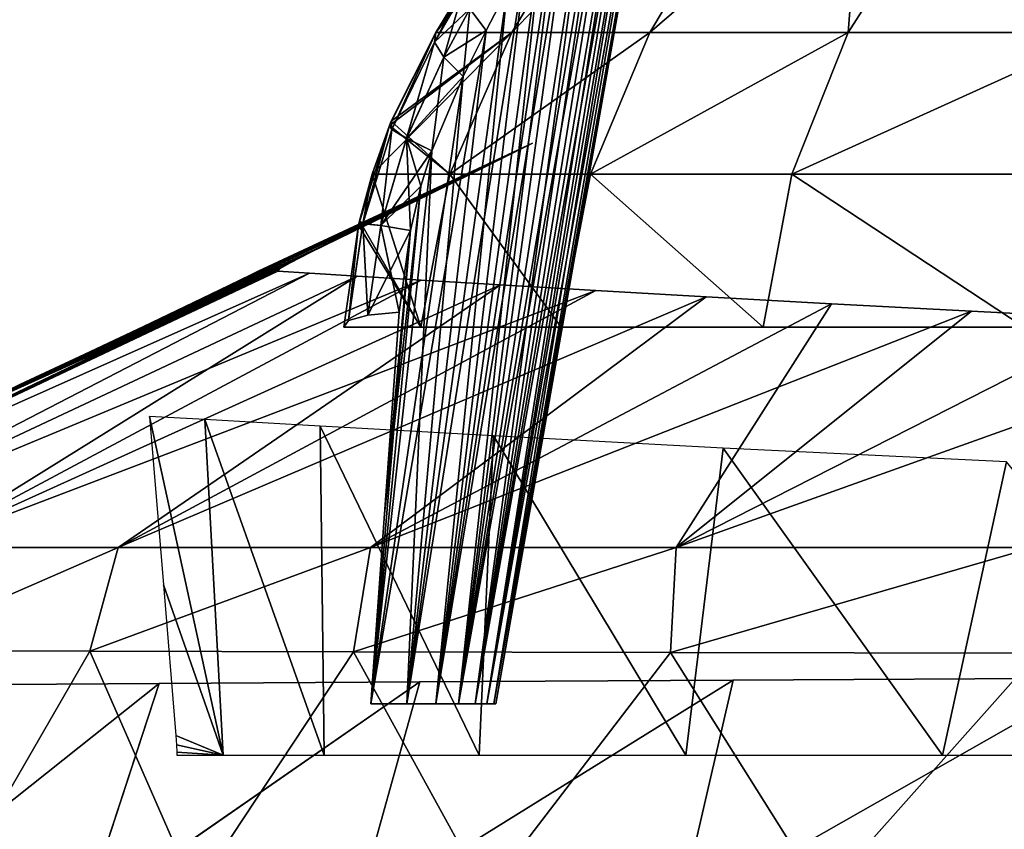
# Model space of a CAD drawing. Header units: millimetres. Extents: x -143 to 143, y -42 to 84.
# Tile 8 of 84: x -126 to -102, y 7 to 26. Entities that reach past the tile are written whole.
import ezdxf

# ---------------------------------------------------------------- set-up
doc = ezdxf.new("R2010")
doc.units = ezdxf.units.MM
doc.header["$LTSCALE"] = 52.148148
for name, color, linetype in [('114', 7, 'CONTINUOUS'), ('115', 7, 'CONTINUOUS'), ('116', 7, 'CONTINUOUS'), ('117', 7, 'CONTINUOUS'), ('119', 7, 'CONTINUOUS'), ('124', 7, 'CONTINUOUS'), ('125', 7, 'CONTINUOUS'), ('126', 7, 'CONTINUOUS'), ('127', 7, 'CONTINUOUS'), ('138', 7, 'CONTINUOUS'), ('139', 7, 'CONTINUOUS'), ('142', 7, 'CONTINUOUS'), ('143', 7, 'CONTINUOUS'), ('146', 7, 'CONTINUOUS'), ('147', 7, 'CONTINUOUS'), ('157', 7, 'CONTINUOUS'), ('160', 7, 'CONTINUOUS'), ('162', 7, 'CONTINUOUS')]:
    doc.layers.add(name, color=color, linetype=linetype)

msp = doc.modelspace()

# ---------------------------------------------------------------- linework, layer by layer
at = {"layer": '114', "color": 7, "linetype": 'Continuous'}
for points in [[(-115.236, 27.055, -8.993), (-108.549, 35.119, -17.014), (-115.928, 25.914, -9.328), (-115.236, 27.055, -8.993)], [(-115.928, 25.914, -9.328), (-108.549, 35.119, -17.014), (-114.099, 25.914, -22.53), (-115.928, 25.914, -9.328)], [(-114.099, 25.914, -22.53), (-105.278, 35.119, -31.447), (-110.773, 25.914, -35.435), (-114.099, 25.914, -22.53)], [(-108.549, 35.119, -17.014), (-105.278, 35.119, -31.447), (-114.099, 25.914, -22.53), (-108.549, 35.119, -17.014)], [(-110.773, 25.914, -35.435), (-100.097, 35.119, -45.31), (-105.991, 25.914, -47.876), (-110.773, 25.914, -35.435)], [(-105.278, 35.119, -31.447), (-100.097, 35.119, -45.31), (-110.773, 25.914, -35.435), (-105.278, 35.119, -31.447)], [(-105.991, 25.914, -47.876), (-100.097, 35.119, -45.31), (-99.819, 25.914, -59.686), (-105.991, 25.914, -47.876)]]:
    msp.add_3dface(points, dxfattribs=at)
at = {"layer": '115', "color": 7, "linetype": 'Continuous'}
for points in [[(-115.928, 25.914, 9.328), (-114.099, 25.914, 22.53), (-108.549, 35.119, 17.014), (-115.928, 25.914, 9.328)], [(-115.236, 27.055, 8.993), (-115.928, 25.914, 9.328), (-108.549, 35.119, 17.014), (-115.236, 27.055, 8.993)], [(-114.099, 25.914, 22.53), (-110.773, 25.914, 35.435), (-105.278, 35.119, 31.447), (-114.099, 25.914, 22.53)], [(-108.549, 35.119, 17.014), (-114.099, 25.914, 22.53), (-105.278, 35.119, 31.447), (-108.549, 35.119, 17.014)], [(-110.773, 25.914, 35.435), (-105.991, 25.914, 47.876), (-105.278, 35.119, 31.447), (-110.773, 25.914, 35.435)], [(-105.278, 35.119, 31.447), (-105.991, 25.914, 47.876), (-100.097, 35.119, 45.31), (-105.278, 35.119, 31.447)], [(-105.991, 25.914, 47.876), (-99.818, 25.914, 59.687), (-100.097, 35.119, 45.31), (-105.991, 25.914, 47.876)]]:
    msp.add_3dface(points, dxfattribs=at)
at = {"layer": '116', "color": 7, "linetype": 'Continuous'}
for points in [[(-114.099, 25.914, 22.53), (-115.928, 25.914, 9.328), (-117.002, 23.776, 9.639), (-114.099, 25.914, 22.53)], [(-115.591, 22.502, 23.02), (-114.099, 25.914, 22.53), (-117.002, 23.776, 9.639), (-115.591, 22.502, 23.02)], [(-110.773, 25.914, 35.435), (-114.099, 25.914, 22.53), (-115.591, 22.502, 23.02), (-110.773, 25.914, 35.435)], [(-110.773, 25.914, 35.435), (-115.591, 22.502, 23.02), (-112.203, 22.502, 36.077), (-110.773, 25.914, 35.435)], [(-105.991, 25.914, 47.876), (-110.773, 25.914, 35.435), (-112.203, 22.502, 36.077), (-105.991, 25.914, 47.876)], [(-105.991, 25.914, 47.876), (-112.203, 22.502, 36.077), (-107.346, 22.502, 48.662), (-105.991, 25.914, 47.876)], [(-99.818, 25.914, 59.687), (-105.991, 25.914, 47.876), (-107.346, 22.502, 48.662), (-99.818, 25.914, 59.687)], [(-99.818, 25.914, 59.687), (-107.346, 22.502, 48.662), (-101.082, 22.502, 60.61), (-99.818, 25.914, 59.687)], [(-117.044, 23.672, 9.646), (-115.591, 22.502, 23.02), (-117.002, 23.776, 9.639), (-117.044, 23.672, 9.646)], [(-117.462, 22.502, 9.69), (-115.591, 22.502, 23.02), (-117.044, 23.672, 9.646), (-117.462, 22.502, 9.69)], [(-117.769, 21.375, 9.672), (-116.29, 18.81, 22.901), (-117.462, 22.502, 9.69), (-117.769, 21.375, 9.672)], [(-117.462, 22.502, 9.69), (-116.29, 18.81, 22.901), (-115.591, 22.502, 23.02), (-117.462, 22.502, 9.69)], [(-116.29, 18.81, 22.901), (-112.905, 18.81, 36.06), (-115.591, 22.502, 23.02), (-116.29, 18.81, 22.901)], [(-115.591, 22.502, 23.02), (-112.905, 18.81, 36.06), (-112.203, 22.502, 36.077), (-115.591, 22.502, 23.02)], [(-112.905, 18.81, 36.06), (-108.037, 18.81, 48.744), (-112.203, 22.502, 36.077), (-112.905, 18.81, 36.06)], [(-112.203, 22.502, 36.077), (-108.037, 18.81, 48.744), (-107.346, 22.502, 48.662), (-112.203, 22.502, 36.077)], [(-108.037, 18.81, 48.744), (-101.748, 18.81, 60.789), (-107.346, 22.502, 48.662), (-108.037, 18.81, 48.744)], [(-107.346, 22.502, 48.662), (-101.748, 18.81, 60.789), (-101.082, 22.502, 60.61), (-107.346, 22.502, 48.662)], [(-117.793, 21.273, 9.667), (-116.29, 18.81, 22.901), (-117.769, 21.375, 9.672), (-117.793, 21.273, 9.667)], [(-118.147, 18.81, 9.441), (-116.29, 18.81, 22.901), (-117.793, 21.273, 9.667), (-118.147, 18.81, 9.441)]]:
    msp.add_3dface(points, dxfattribs=at)
at = {"layer": '117', "color": 7, "linetype": 'Continuous'}
for points in [[(-117.043, 23.675, -9.646), (-114.099, 25.914, -22.53), (-117.462, 22.502, -9.69), (-117.043, 23.675, -9.646)], [(-117.462, 22.502, -9.69), (-114.099, 25.914, -22.53), (-115.591, 22.502, -23.02), (-117.462, 22.502, -9.69)], [(-117.002, 23.776, -9.639), (-114.099, 25.914, -22.53), (-117.043, 23.675, -9.646), (-117.002, 23.776, -9.639)], [(-115.928, 25.914, -9.328), (-114.099, 25.914, -22.53), (-117.002, 23.776, -9.639), (-115.928, 25.914, -9.328)], [(-114.099, 25.914, -22.53), (-110.773, 25.914, -35.435), (-115.591, 22.502, -23.02), (-114.099, 25.914, -22.53)], [(-115.591, 22.502, -23.02), (-110.773, 25.914, -35.435), (-112.203, 22.502, -36.077), (-115.591, 22.502, -23.02)], [(-110.773, 25.914, -35.435), (-105.991, 25.914, -47.876), (-112.203, 22.502, -36.077), (-110.773, 25.914, -35.435)], [(-112.203, 22.502, -36.077), (-105.991, 25.914, -47.876), (-107.346, 22.502, -48.662), (-112.203, 22.502, -36.077)], [(-105.991, 25.914, -47.876), (-99.819, 25.914, -59.686), (-107.346, 22.502, -48.662), (-105.991, 25.914, -47.876)], [(-107.346, 22.502, -48.662), (-99.819, 25.914, -59.686), (-101.082, 22.502, -60.61), (-107.346, 22.502, -48.662)], [(-117.769, 21.375, -9.672), (-117.462, 22.502, -9.69), (-116.29, 18.81, -22.901), (-117.769, 21.375, -9.672)], [(-117.462, 22.502, -9.69), (-115.591, 22.502, -23.02), (-116.29, 18.81, -22.901), (-117.462, 22.502, -9.69)], [(-116.29, 18.81, -22.901), (-115.591, 22.502, -23.02), (-112.905, 18.81, -36.06), (-116.29, 18.81, -22.901)], [(-115.591, 22.502, -23.02), (-112.203, 22.502, -36.077), (-112.905, 18.81, -36.06), (-115.591, 22.502, -23.02)], [(-112.905, 18.81, -36.06), (-112.203, 22.502, -36.077), (-108.037, 18.81, -48.744), (-112.905, 18.81, -36.06)], [(-112.203, 22.502, -36.077), (-107.346, 22.502, -48.662), (-108.037, 18.81, -48.744), (-112.203, 22.502, -36.077)], [(-108.037, 18.81, -48.744), (-107.346, 22.502, -48.662), (-101.749, 18.81, -60.787), (-108.037, 18.81, -48.744)], [(-107.346, 22.502, -48.662), (-101.082, 22.502, -60.61), (-101.749, 18.81, -60.787), (-107.346, 22.502, -48.662)], [(-117.792, 21.275, -9.667), (-117.769, 21.375, -9.672), (-116.29, 18.81, -22.901), (-117.792, 21.275, -9.667)], [(-118.147, 18.81, -9.441), (-117.792, 21.275, -9.667), (-116.29, 18.81, -22.901), (-118.147, 18.81, -9.441)]]:
    msp.add_3dface(points, dxfattribs=at)
at = {"layer": '119', "color": 7, "linetype": 'Continuous'}
for points in [[(-110.175, 34.161), (-114.535, 9.74, 0.751), (-110.224, 34.079, 0.811), (-110.175, 34.161)], [(-114.481, 9.74, 0), (-114.535, 9.74, 0.751), (-110.175, 34.161), (-114.481, 9.74, 0)], [(-110.38, 33.817, -1.649), (-114.535, 9.74, -0.751), (-110.224, 34.079, -0.811), (-110.38, 33.817, -1.649)], [(-114.535, 9.74, -0.751), (-114.481, 9.74, 0), (-110.224, 34.079, -0.811), (-114.535, 9.74, -0.751)], [(-110.224, 34.079, 0.811), (-114.535, 9.74, 0.751), (-110.38, 33.817, 1.649), (-110.224, 34.079, 0.811)], [(-110.224, 34.079, -0.811), (-114.481, 9.74, 0), (-110.175, 34.161), (-110.224, 34.079, -0.811)], [(-110.38, 33.817, 1.649), (-114.699, 9.74, 1.504), (-110.665, 33.334, 2.527), (-110.38, 33.817, 1.649)], [(-114.535, 9.74, 0.751), (-114.699, 9.74, 1.504), (-110.38, 33.817, 1.649), (-114.535, 9.74, 0.751)], [(-110.665, 33.334, -2.527), (-114.535, 9.74, -0.751), (-110.38, 33.817, -1.649), (-110.665, 33.334, -2.527)], [(-114.699, 9.74, -1.504), (-114.535, 9.74, -0.751), (-110.665, 33.334, -2.527), (-114.699, 9.74, -1.504)], [(-110.665, 33.334, 2.527), (-114.699, 9.74, 1.504), (-110.863, 32.996, 2.976), (-110.665, 33.334, 2.527)], [(-110.863, 32.996, -2.976), (-114.699, 9.74, -1.504), (-110.665, 33.334, -2.527), (-110.863, 32.996, -2.976)], [(-110.863, 32.996, 2.976), (-114.979, 9.74, 2.258), (-111.104, 32.583, 3.429), (-110.863, 32.996, 2.976)], [(-114.699, 9.74, 1.504), (-114.979, 9.74, 2.258), (-110.863, 32.996, 2.976), (-114.699, 9.74, 1.504)], [(-111.104, 32.583, -3.429), (-114.699, 9.74, -1.504), (-110.863, 32.996, -2.976), (-111.104, 32.583, -3.429)], [(-111.391, 32.085, -3.886), (-114.979, 9.74, -2.258), (-111.104, 32.583, -3.429), (-111.391, 32.085, -3.886)], [(-114.979, 9.74, -2.258), (-114.699, 9.74, -1.504), (-111.104, 32.583, -3.429), (-114.979, 9.74, -2.258)], [(-111.104, 32.583, 3.429), (-114.979, 9.74, 2.258), (-111.391, 32.085, 3.886), (-111.104, 32.583, 3.429)], [(-111.391, 32.085, 3.886), (-115.385, 9.74, 3.012), (-111.731, 31.49, 4.345), (-111.391, 32.085, 3.886)], [(-114.979, 9.74, 2.258), (-115.385, 9.74, 3.012), (-111.391, 32.085, 3.886), (-114.979, 9.74, 2.258)], [(-111.731, 31.49, -4.345), (-114.979, 9.74, -2.258), (-111.391, 32.085, -3.886), (-111.731, 31.49, -4.345)], [(-111.731, 31.49, 4.345), (-115.385, 9.74, 3.012), (-112.129, 30.786, 4.801), (-111.731, 31.49, 4.345)], [(-112.129, 30.786, -4.801), (-114.979, 9.74, -2.258), (-111.731, 31.49, -4.345), (-112.129, 30.786, -4.801)], [(-115.385, 9.74, -3.012), (-114.979, 9.74, -2.258), (-112.129, 30.786, -4.801), (-115.385, 9.74, -3.012)], [(-112.129, 30.786, 4.801), (-115.385, 9.74, 3.012), (-112.592, 29.954, 5.251), (-112.129, 30.786, 4.801)], [(-112.592, 29.954, -5.251), (-115.385, 9.74, -3.012), (-112.129, 30.786, -4.801), (-112.592, 29.954, -5.251)], [(-112.592, 29.954, 5.251), (-115.93, 9.74, 3.761), (-112.941, 29.318, 5.545), (-112.592, 29.954, 5.251)], [(-115.385, 9.74, 3.012), (-115.93, 9.74, 3.761), (-112.592, 29.954, 5.251), (-115.385, 9.74, 3.012)], [(-112.941, 29.318, -5.545), (-115.385, 9.74, -3.012), (-112.592, 29.954, -5.251), (-112.941, 29.318, -5.545)], [(-112.941, 29.318, 5.545), (-115.93, 9.74, 3.761), (-113.325, 28.61, 5.832), (-112.941, 29.318, 5.545)], [(-113.325, 28.61, -5.832), (-115.385, 9.74, -3.012), (-112.941, 29.318, -5.545), (-113.325, 28.61, -5.832)], [(-115.93, 9.74, -3.761), (-115.385, 9.74, -3.012), (-113.325, 28.61, -5.832), (-115.93, 9.74, -3.761)], [(-113.325, 28.61, 5.832), (-115.93, 9.74, 3.761), (-113.746, 27.821, 6.11), (-113.325, 28.61, 5.832)], [(-113.746, 27.821, -6.11), (-115.93, 9.74, -3.761), (-113.325, 28.61, -5.832), (-113.746, 27.821, -6.11)], [(-113.746, 27.821, 6.11), (-116.629, 9.74, 4.496), (-114.207, 26.944, 6.374), (-113.746, 27.821, 6.11)], [(-115.93, 9.74, 3.761), (-116.629, 9.74, 4.496), (-113.746, 27.821, 6.11), (-115.93, 9.74, 3.761)], [(-114.207, 26.944, -6.374), (-115.93, 9.74, -3.761), (-113.746, 27.821, -6.11), (-114.207, 26.944, -6.374)], [(-114.207, 26.944, 6.374), (-116.629, 9.74, 4.496), (-114.714, 25.964, 6.622), (-114.207, 26.944, 6.374)], [(-114.714, 25.964, -6.622), (-116.629, 9.74, -4.496), (-114.207, 26.944, -6.374), (-114.714, 25.964, -6.622)], [(-116.629, 9.74, -4.496), (-115.93, 9.74, -3.761), (-114.207, 26.944, -6.374), (-116.629, 9.74, -4.496)], [(-114.714, 25.964, 6.622), (-117.495, 9.74, 5.202), (-115.273, 24.857, 6.852), (-114.714, 25.964, 6.622)], [(-116.629, 9.74, 4.496), (-117.495, 9.74, 5.202), (-114.714, 25.964, 6.622), (-116.629, 9.74, 4.496)], [(-115.273, 24.857, -6.852), (-116.629, 9.74, -4.496), (-114.714, 25.964, -6.622), (-115.273, 24.857, -6.852)], [(-115.273, 24.857, 6.852), (-117.495, 9.74, 5.202), (-116.022, 23.064, 7.036), (-115.273, 24.857, 6.852)], [(-116.022, 23.066, -7.036), (-116.629, 9.74, -4.496), (-115.273, 24.857, -6.852), (-116.022, 23.066, -7.036)], [(-116.287, 22.208, -7.041), (-117.495, 9.74, -5.202), (-116.022, 23.066, -7.036), (-116.287, 22.208, -7.041)], [(-117.495, 9.74, -5.202), (-116.629, 9.74, -4.496), (-116.022, 23.066, -7.036), (-117.495, 9.74, -5.202)], [(-116.022, 23.064, 7.036), (-117.495, 9.74, 5.202), (-116.287, 22.208, 7.041), (-116.022, 23.064, 7.036)], [(-116.287, 22.208, 7.041), (-117.495, 9.74, 5.202), (-117.162, 14.319, 5.955), (-116.287, 22.208, 7.041)], [(-116.54, 21.146, -6.989), (-117.495, 9.74, -5.202), (-116.287, 22.208, -7.041), (-116.54, 21.146, -6.989)], [(-116.541, 21.144, 6.989), (-116.287, 22.208, 7.041), (-117.162, 14.319, 5.955), (-116.541, 21.144, 6.989)], [(-117.162, 14.314, -5.954), (-117.495, 9.74, -5.202), (-116.54, 21.146, -6.989), (-117.162, 14.314, -5.954)], [(-116.809, 19.174, -6.751), (-117.162, 14.314, -5.954), (-116.54, 21.146, -6.989), (-116.809, 19.174, -6.751)], [(-116.809, 19.174, 6.751), (-116.541, 21.144, 6.989), (-117.162, 14.319, 5.955), (-116.809, 19.174, 6.751)]]:
    msp.add_3dface(points, dxfattribs=at)
at = {"layer": '124', "color": 7, "linetype": 'Continuous'}
for points in [[(-115.928, 25.914, -9.328), (-117.002, 23.776, -9.639), (-116.987, 23.577, -8.66), (-115.928, 25.914, -9.328)], [(-115.928, 25.914, -9.328), (-116.987, 23.577, -8.66), (-115.964, 25.686, -8.401), (-115.928, 25.914, -9.328)], [(-116.987, 23.577, -8.66), (-116.633, 23.366, -7.757), (-115.964, 25.686, -8.401), (-116.987, 23.577, -8.66)], [(-115.964, 25.686, -8.401), (-116.633, 23.366, -7.757), (-115.738, 25.321, -7.545), (-115.964, 25.686, -8.401)], [(-116.633, 23.366, -7.757), (-116.022, 23.066, -7.036), (-115.738, 25.321, -7.545), (-116.633, 23.366, -7.757)], [(-116.022, 23.066, -7.036), (-115.273, 24.857, -6.852), (-115.738, 25.321, -7.545), (-116.022, 23.066, -7.036)], [(-117.002, 23.776, -9.639), (-117.043, 23.675, -9.646), (-116.987, 23.577, -8.66), (-117.002, 23.776, -9.639)], [(-117.043, 23.675, -9.646), (-117.462, 22.502, -9.69), (-117.687, 21.311, -8.646), (-117.043, 23.675, -9.646)], [(-117.043, 23.675, -9.646), (-117.687, 21.311, -8.646), (-116.987, 23.577, -8.66), (-117.043, 23.675, -9.646)], [(-117.687, 21.311, -8.646), (-117.253, 21.266, -7.718), (-116.987, 23.577, -8.66), (-117.687, 21.311, -8.646)], [(-116.987, 23.577, -8.66), (-117.253, 21.266, -7.718), (-116.633, 23.366, -7.757), (-116.987, 23.577, -8.66)], [(-117.253, 21.266, -7.718), (-116.54, 21.146, -6.989), (-116.633, 23.366, -7.757), (-117.253, 21.266, -7.718)], [(-116.287, 22.208, -7.041), (-116.022, 23.066, -7.036), (-116.633, 23.366, -7.757), (-116.287, 22.208, -7.041)], [(-116.54, 21.146, -6.989), (-116.287, 22.208, -7.041), (-116.633, 23.366, -7.757), (-116.54, 21.146, -6.989)], [(-117.462, 22.502, -9.69), (-117.769, 21.375, -9.672), (-117.687, 21.311, -8.646), (-117.462, 22.502, -9.69)], [(-117.769, 21.375, -9.672), (-117.792, 21.275, -9.667), (-117.687, 21.311, -8.646), (-117.769, 21.375, -9.672)], [(-117.792, 21.275, -9.667), (-118.147, 18.81, -9.441), (-118.036, 18.977, -8.409), (-117.792, 21.275, -9.667)], [(-117.571, 19.103, -7.474), (-117.687, 21.311, -8.646), (-118.036, 18.977, -8.409), (-117.571, 19.103, -7.474)], [(-117.687, 21.311, -8.646), (-117.792, 21.275, -9.667), (-118.036, 18.977, -8.409), (-117.687, 21.311, -8.646)], [(-117.253, 21.266, -7.718), (-117.687, 21.311, -8.646), (-117.571, 19.103, -7.474), (-117.253, 21.266, -7.718)], [(-116.809, 19.174, -6.751), (-117.253, 21.266, -7.718), (-117.571, 19.103, -7.474), (-116.809, 19.174, -6.751)], [(-116.809, 19.174, -6.751), (-116.54, 21.146, -6.989), (-117.253, 21.266, -7.718), (-116.809, 19.174, -6.751)]]:
    msp.add_3dface(points, dxfattribs=at)
at = {"layer": '125', "color": 7, "linetype": 'Continuous'}
for points in [[(-115.236, 27.055, -8.993), (-115.928, 25.914, -9.328), (-115.302, 26.832, -8.191), (-115.236, 27.055, -8.993)], [(-115.302, 26.832, -8.191), (-115.964, 25.686, -8.401), (-115.111, 26.484, -7.324), (-115.302, 26.832, -8.191)], [(-115.928, 25.914, -9.328), (-115.964, 25.686, -8.401), (-115.302, 26.832, -8.191), (-115.928, 25.914, -9.328)], [(-114.714, 25.964, -6.622), (-114.207, 26.944, -6.374), (-115.111, 26.484, -7.324), (-114.714, 25.964, -6.622)], [(-115.964, 25.686, -8.401), (-115.738, 25.321, -7.545), (-115.111, 26.484, -7.324), (-115.964, 25.686, -8.401)], [(-115.738, 25.321, -7.545), (-114.714, 25.964, -6.622), (-115.111, 26.484, -7.324), (-115.738, 25.321, -7.545)], [(-115.273, 24.857, -6.852), (-114.714, 25.964, -6.622), (-115.738, 25.321, -7.545), (-115.273, 24.857, -6.852)]]:
    msp.add_3dface(points, dxfattribs=at)
at = {"layer": '126', "color": 7, "linetype": 'Continuous'}
for points in [[(-115.928, 25.914, 9.328), (-115.236, 27.055, 8.993), (-115.964, 25.686, 8.401), (-115.928, 25.914, 9.328)], [(-115.236, 27.055, 8.993), (-115.302, 26.832, 8.191), (-115.964, 25.686, 8.401), (-115.236, 27.055, 8.993)], [(-115.964, 25.686, 8.401), (-115.302, 26.832, 8.191), (-115.738, 25.321, 7.545), (-115.964, 25.686, 8.401)], [(-115.738, 25.321, 7.545), (-115.302, 26.832, 8.191), (-115.111, 26.484, 7.324), (-115.738, 25.321, 7.545)], [(-114.207, 26.944, 6.374), (-114.714, 25.964, 6.622), (-115.111, 26.484, 7.324), (-114.207, 26.944, 6.374)], [(-115.273, 24.857, 6.852), (-115.738, 25.321, 7.545), (-115.111, 26.484, 7.324), (-115.273, 24.857, 6.852)], [(-114.714, 25.964, 6.622), (-115.273, 24.857, 6.852), (-115.111, 26.484, 7.324), (-114.714, 25.964, 6.622)]]:
    msp.add_3dface(points, dxfattribs=at)
at = {"layer": '127', "color": 7, "linetype": 'Continuous'}
for points in [[(-117.044, 23.672, 9.646), (-115.928, 25.914, 9.328), (-116.987, 23.574, 8.66), (-117.044, 23.672, 9.646)], [(-115.928, 25.914, 9.328), (-117.044, 23.672, 9.646), (-117.002, 23.776, 9.639), (-115.928, 25.914, 9.328)], [(-115.928, 25.914, 9.328), (-115.964, 25.686, 8.401), (-116.987, 23.574, 8.66), (-115.928, 25.914, 9.328)], [(-116.987, 23.574, 8.66), (-115.964, 25.686, 8.401), (-116.634, 23.364, 7.757), (-116.987, 23.574, 8.66)], [(-115.964, 25.686, 8.401), (-115.738, 25.321, 7.545), (-116.634, 23.364, 7.757), (-115.964, 25.686, 8.401)], [(-115.738, 25.321, 7.545), (-115.273, 24.857, 6.852), (-116.634, 23.364, 7.757), (-115.738, 25.321, 7.545)], [(-115.273, 24.857, 6.852), (-116.022, 23.064, 7.036), (-116.634, 23.364, 7.757), (-115.273, 24.857, 6.852)], [(-117.793, 21.273, 9.667), (-117.462, 22.502, 9.69), (-117.044, 23.672, 9.646), (-117.793, 21.273, 9.667)], [(-117.793, 21.273, 9.667), (-117.044, 23.672, 9.646), (-117.688, 21.308, 8.646), (-117.793, 21.273, 9.667)], [(-117.044, 23.672, 9.646), (-116.987, 23.574, 8.66), (-117.688, 21.308, 8.646), (-117.044, 23.672, 9.646)], [(-117.688, 21.308, 8.646), (-116.987, 23.574, 8.66), (-117.254, 21.264, 7.717), (-117.688, 21.308, 8.646)], [(-116.987, 23.574, 8.66), (-116.634, 23.364, 7.757), (-117.254, 21.264, 7.717), (-116.987, 23.574, 8.66)], [(-116.634, 23.364, 7.757), (-116.022, 23.064, 7.036), (-117.254, 21.264, 7.717), (-116.634, 23.364, 7.757)], [(-116.022, 23.064, 7.036), (-116.287, 22.208, 7.041), (-117.254, 21.264, 7.717), (-116.022, 23.064, 7.036)], [(-117.793, 21.273, 9.667), (-117.769, 21.375, 9.672), (-117.462, 22.502, 9.69), (-117.793, 21.273, 9.667)], [(-116.287, 22.208, 7.041), (-116.541, 21.144, 6.989), (-117.254, 21.264, 7.717), (-116.287, 22.208, 7.041)], [(-118.147, 18.81, 9.441), (-117.793, 21.273, 9.667), (-118.036, 18.977, 8.409), (-118.147, 18.81, 9.441)], [(-118.036, 18.977, 8.409), (-117.688, 21.308, 8.646), (-117.571, 19.103, 7.474), (-118.036, 18.977, 8.409)], [(-117.793, 21.273, 9.667), (-117.688, 21.308, 8.646), (-118.036, 18.977, 8.409), (-117.793, 21.273, 9.667)], [(-117.688, 21.308, 8.646), (-117.254, 21.264, 7.717), (-117.571, 19.103, 7.474), (-117.688, 21.308, 8.646)], [(-117.254, 21.264, 7.717), (-116.541, 21.144, 6.989), (-117.571, 19.103, 7.474), (-117.254, 21.264, 7.717)], [(-116.541, 21.144, 6.989), (-116.809, 19.174, 6.751), (-117.571, 19.103, 7.474), (-116.541, 21.144, 6.989)]]:
    msp.add_3dface(points, dxfattribs=at)
at = {"layer": '138', "linetype": 'Continuous'}
for points in [[(-129.277, 11.025, 38.901), (-127.589, 5.251, 49.127), (-124.266, 11.008, 51.249), (-129.277, 11.025, 38.901)], [(-127.589, 5.251, 49.127), (-121.729, 5.212, 60.518), (-124.266, 11.008, 51.249), (-127.589, 5.251, 49.127)], [(-124.266, 11.008, 51.249), (-121.729, 5.212, 60.518), (-117.913, 10.991, 63.072), (-124.266, 11.008, 51.249)], [(-121.729, 5.212, 60.518), (-114.713, 5.173, 71.327), (-117.913, 10.991, 63.072), (-121.729, 5.212, 60.518)], [(-117.913, 10.991, 63.072), (-114.713, 5.173, 71.327), (-110.274, 10.974, 74.244), (-117.913, 10.991, 63.072)], [(-114.713, 5.173, 71.327), (-106.606, 5.135, 81.451), (-110.274, 10.974, 74.244), (-114.713, 5.173, 71.327)], [(-110.274, 10.974, 74.244), (-106.606, 5.135, 81.451), (-101.425, 10.956, 84.633), (-110.274, 10.974, 74.244)], [(-106.606, 5.135, 81.451), (-97.484, 5.096, 90.793), (-101.425, 10.956, 84.633), (-106.606, 5.135, 81.451)]]:
    msp.add_3dface(points, dxfattribs=at)
at = {"layer": '139', "linetype": 'Continuous'}
for points in [[(-129.277, 11.025, 38.901), (-124.266, 11.008, 51.249), (-123.583, 13.5, 50.121), (-129.277, 11.025, 38.901)], [(-128.343, 13.5, 37.985), (-129.277, 11.025, 38.901), (-123.583, 13.5, 50.121), (-128.343, 13.5, 37.985)], [(-123.583, 13.5, 50.121), (-124.266, 11.008, 51.249), (-117.502, 13.5, 61.799), (-123.583, 13.5, 50.121)], [(-124.266, 11.008, 51.249), (-117.913, 10.991, 63.072), (-117.502, 13.5, 61.799), (-124.266, 11.008, 51.249)], [(-117.502, 13.5, 61.799), (-117.913, 10.991, 63.072), (-110.137, 13.5, 72.896), (-117.502, 13.5, 61.799)], [(-117.913, 10.991, 63.072), (-110.274, 10.974, 74.244), (-110.137, 13.5, 72.896), (-117.913, 10.991, 63.072)], [(-110.137, 13.5, 72.896), (-110.274, 10.974, 74.244), (-101.537, 13.5, 83.289), (-110.137, 13.5, 72.896)], [(-110.274, 10.974, 74.244), (-101.425, 10.956, 84.633), (-101.537, 13.5, 83.289), (-110.274, 10.974, 74.244)]]:
    msp.add_3dface(points, dxfattribs=at)
at = {"layer": '142', "linetype": 'Continuous'}
for points in [[(-124.266, 11.008, -51.249), (-127.589, 5.251, -49.127), (-129.277, 11.025, -38.901), (-124.266, 11.008, -51.249)], [(-121.729, 5.212, -60.518), (-127.589, 5.251, -49.127), (-124.266, 11.008, -51.249), (-121.729, 5.212, -60.518)], [(-117.913, 10.991, -63.072), (-121.729, 5.212, -60.518), (-124.266, 11.008, -51.249), (-117.913, 10.991, -63.072)], [(-114.713, 5.173, -71.327), (-121.729, 5.212, -60.518), (-117.913, 10.991, -63.072), (-114.713, 5.173, -71.327)], [(-110.274, 10.974, -74.244), (-114.713, 5.173, -71.327), (-117.913, 10.991, -63.072), (-110.274, 10.974, -74.244)], [(-106.606, 5.135, -81.451), (-114.713, 5.173, -71.327), (-110.274, 10.974, -74.244), (-106.606, 5.135, -81.451)], [(-101.425, 10.956, -84.633), (-106.606, 5.135, -81.451), (-110.274, 10.974, -74.244), (-101.425, 10.956, -84.633)], [(-97.484, 5.096, -90.793), (-106.606, 5.135, -81.451), (-101.425, 10.956, -84.633), (-97.484, 5.096, -90.793)]]:
    msp.add_3dface(points, dxfattribs=at)
at = {"layer": '143', "linetype": 'Continuous'}
for points in [[(-123.583, 13.5, -50.121), (-129.277, 11.025, -38.901), (-128.343, 13.5, -37.985), (-123.583, 13.5, -50.121)], [(-124.266, 11.008, -51.249), (-129.277, 11.025, -38.901), (-123.583, 13.5, -50.121), (-124.266, 11.008, -51.249)], [(-117.502, 13.5, -61.799), (-124.266, 11.008, -51.249), (-123.583, 13.5, -50.121), (-117.502, 13.5, -61.799)], [(-117.913, 10.991, -63.072), (-124.266, 11.008, -51.249), (-117.502, 13.5, -61.799), (-117.913, 10.991, -63.072)], [(-110.137, 13.5, -72.896), (-117.913, 10.991, -63.072), (-117.502, 13.5, -61.799), (-110.137, 13.5, -72.896)], [(-110.274, 10.974, -74.244), (-117.913, 10.991, -63.072), (-110.137, 13.5, -72.896), (-110.274, 10.974, -74.244)], [(-101.425, 10.956, -84.633), (-110.274, 10.974, -74.244), (-101.537, 13.5, -83.289), (-101.425, 10.956, -84.633)], [(-101.537, 13.5, -83.289), (-110.274, 10.974, -74.244), (-110.137, 13.5, -72.896), (-101.537, 13.5, -83.289)]]:
    msp.add_3dface(points, dxfattribs=at)
at = {"layer": '146', "linetype": 'Continuous'}
for points in [[(-113.761, 23.166, 1.49), (-120.914, 19.82, 2.586), (-114.257, 22.919, 2.977), (-113.761, 23.166, 1.49)], [(-120.388, 20.077, 1.329), (-120.914, 19.82, 2.586), (-113.761, 23.166, 1.49), (-120.388, 20.077, 1.329)], [(-113.6, 23.246), (-120.388, 20.077, 1.329), (-113.761, 23.166, 1.49), (-113.6, 23.246)], [(-120.212, 20.162), (-120.388, 20.077, 1.329), (-113.6, 23.246), (-120.212, 20.162)], [(-114.257, 22.919, 2.977), (-122.972, 18.832, 4.536), (-115.127, 22.488, 4.449), (-114.257, 22.919, 2.977)], [(-121.785, 19.4, 3.689), (-122.972, 18.832, 4.536), (-114.257, 22.919, 2.977), (-121.785, 19.4, 3.689)], [(-120.914, 19.82, 2.586), (-121.785, 19.4, 3.689), (-114.257, 22.919, 2.977), (-120.914, 19.82, 2.586)], [(-115.127, 22.488, 4.449), (-124.406, 18.153, 5.022), (-116.436, 21.844, 5.874), (-115.127, 22.488, 4.449)], [(-122.972, 18.832, 4.536), (-124.406, 18.153, 5.022), (-115.127, 22.488, 4.449), (-122.972, 18.832, 4.536)], [(-133.814, 13.5, 12.811), (-118.265, 20.954, 7.181), (-116.436, 21.844, 5.874), (-133.814, 13.5, 12.811)], [(-124.406, 18.153, 5.022), (-133.814, 13.5, 12.811), (-116.436, 21.844, 5.874), (-124.406, 18.153, 5.022)], [(-118.265, 20.954, 7.181), (-133.814, 13.5, 12.811), (-118.959, 20.614, 7.724), (-118.265, 20.954, 7.181)], [(-118.959, 20.614, 7.724), (-133.814, 13.5, 12.811), (-119.438, 20.367, 8.401), (-118.959, 20.614, 7.724)], [(-119.438, 20.367, 8.401), (-133.814, 13.5, 12.811), (-119.696, 20.218, 9.151), (-119.438, 20.367, 8.401)], [(-119.696, 20.218, 9.151), (-133.814, 13.5, 12.811), (-119.739, 20.165, 9.932), (-119.696, 20.218, 9.151)], [(-119.739, 20.165, 9.932), (-133.814, 13.5, 12.811), (-118.976, 20.116, 16.758), (-119.739, 20.165, 9.932)], [(-133.814, 13.5, 12.811), (-131.759, 13.5, 25.51), (-118.976, 20.116, 16.758), (-133.814, 13.5, 12.811)], [(-118.976, 20.116, 16.758), (-131.759, 13.5, 25.51), (-117.823, 20.044, 23.53), (-118.976, 20.116, 16.758)], [(-131.759, 13.5, 25.51), (-128.343, 13.5, 37.985), (-117.823, 20.044, 23.53), (-131.759, 13.5, 25.51)], [(-117.823, 20.044, 23.53), (-128.343, 13.5, 37.985), (-116.286, 19.948, 30.227), (-117.823, 20.044, 23.53)], [(-116.286, 19.948, 30.227), (-128.343, 13.5, 37.985), (-114.367, 19.832, 36.827), (-116.286, 19.948, 30.227)], [(-128.343, 13.5, 37.985), (-123.583, 13.5, 50.121), (-114.367, 19.832, 36.827), (-128.343, 13.5, 37.985)], [(-114.367, 19.832, 36.827), (-123.583, 13.5, 50.121), (-112.074, 19.696, 43.307), (-114.367, 19.832, 36.827)], [(-112.074, 19.696, 43.307), (-123.583, 13.5, 50.121), (-109.413, 19.544, 49.647), (-112.074, 19.696, 43.307)], [(-123.583, 13.5, 50.121), (-117.502, 13.5, 61.799), (-109.413, 19.544, 49.647), (-123.583, 13.5, 50.121)], [(-109.413, 19.544, 49.647), (-117.502, 13.5, 61.799), (-106.393, 19.376, 55.826), (-109.413, 19.544, 49.647)], [(-117.502, 13.5, 61.799), (-110.137, 13.5, 72.896), (-106.393, 19.376, 55.826), (-117.502, 13.5, 61.799)], [(-106.393, 19.376, 55.826), (-110.137, 13.5, 72.896), (-103.024, 19.197, 61.823), (-106.393, 19.376, 55.826)], [(-103.024, 19.197, 61.823), (-110.137, 13.5, 72.896), (-99.317, 19.009, 67.618), (-103.024, 19.197, 61.823)], [(-110.137, 13.5, 72.896), (-101.537, 13.5, 83.289), (-99.317, 19.009, 67.618), (-110.137, 13.5, 72.896)], [(-125.957, 17.43, 5.058), (-133.814, 13.5, 12.811), (-124.406, 18.153, 5.022), (-125.957, 17.43, 5.058)]]:
    msp.add_3dface(points, dxfattribs=at)
at = {"layer": '147', "linetype": 'Continuous'}
for points in [[(-120.388, 20.077, -1.328), (-113.761, 23.165, -1.492), (-120.914, 19.821, -2.586), (-120.388, 20.077, -1.328)], [(-113.761, 23.165, -1.492), (-114.259, 22.918, -2.982), (-120.914, 19.821, -2.586), (-113.761, 23.165, -1.492)], [(-120.212, 20.162), (-113.761, 23.165, -1.492), (-120.388, 20.077, -1.328), (-120.212, 20.162)], [(-120.212, 20.162), (-113.6, 23.246), (-113.761, 23.165, -1.492), (-120.212, 20.162)], [(-114.259, 22.918, -2.982), (-115.13, 22.486, -4.454), (-121.785, 19.4, -3.689), (-114.259, 22.918, -2.982)], [(-120.914, 19.821, -2.586), (-114.259, 22.918, -2.982), (-121.785, 19.4, -3.689), (-120.914, 19.821, -2.586)], [(-115.13, 22.486, -4.454), (-116.439, 21.843, -5.877), (-124.406, 18.153, -5.022), (-115.13, 22.486, -4.454)], [(-122.972, 18.832, -4.536), (-115.13, 22.486, -4.454), (-124.406, 18.153, -5.022), (-122.972, 18.832, -4.536)], [(-121.785, 19.4, -3.689), (-115.13, 22.486, -4.454), (-122.972, 18.832, -4.536), (-121.785, 19.4, -3.689)], [(-116.439, 21.843, -5.877), (-118.266, 20.954, -7.181), (-125.957, 17.43, -5.058), (-116.439, 21.843, -5.877)], [(-124.406, 18.153, -5.022), (-116.439, 21.843, -5.877), (-125.957, 17.43, -5.058), (-124.406, 18.153, -5.022)], [(-118.266, 20.954, -7.181), (-118.959, 20.614, -7.724), (-127.435, 16.75, -4.629), (-118.266, 20.954, -7.181)], [(-125.957, 17.43, -5.058), (-118.266, 20.954, -7.181), (-127.435, 16.75, -4.629), (-125.957, 17.43, -5.058)], [(-118.959, 20.614, -7.724), (-119.438, 20.367, -8.401), (-127.435, 16.75, -4.629), (-118.959, 20.614, -7.724)], [(-119.696, 20.218, -9.151), (-134.5, 13.5), (-127.435, 16.75, -4.629), (-119.696, 20.218, -9.151)], [(-119.739, 20.165, -9.932), (-134.5, 13.5), (-119.696, 20.218, -9.151), (-119.739, 20.165, -9.932)], [(-119.438, 20.367, -8.401), (-119.696, 20.218, -9.151), (-127.435, 16.75, -4.629), (-119.438, 20.367, -8.401)], [(-133.814, 13.5, -12.811), (-134.5, 13.5), (-119.739, 20.165, -9.932), (-133.814, 13.5, -12.811)], [(-133.814, 13.5, -12.811), (-119.739, 20.165, -9.932), (-118.976, 20.116, -16.758), (-133.814, 13.5, -12.811)], [(-131.759, 13.5, -25.51), (-133.814, 13.5, -12.811), (-118.976, 20.116, -16.758), (-131.759, 13.5, -25.51)], [(-117.823, 20.044, -23.53), (-131.759, 13.5, -25.51), (-118.976, 20.116, -16.758), (-117.823, 20.044, -23.53)], [(-116.286, 19.948, -30.227), (-131.759, 13.5, -25.51), (-117.823, 20.044, -23.53), (-116.286, 19.948, -30.227)], [(-128.343, 13.5, -37.985), (-131.759, 13.5, -25.51), (-116.286, 19.948, -30.227), (-128.343, 13.5, -37.985)], [(-114.367, 19.832, -36.827), (-128.343, 13.5, -37.985), (-116.286, 19.948, -30.227), (-114.367, 19.832, -36.827)], [(-112.074, 19.696, -43.307), (-128.343, 13.5, -37.985), (-114.367, 19.832, -36.827), (-112.074, 19.696, -43.307)], [(-123.583, 13.5, -50.121), (-128.343, 13.5, -37.985), (-112.074, 19.696, -43.307), (-123.583, 13.5, -50.121)], [(-109.413, 19.544, -49.647), (-123.583, 13.5, -50.121), (-112.074, 19.696, -43.307), (-109.413, 19.544, -49.647)], [(-117.502, 13.5, -61.799), (-123.583, 13.5, -50.121), (-109.413, 19.544, -49.647), (-117.502, 13.5, -61.799)], [(-106.393, 19.376, -55.826), (-117.502, 13.5, -61.799), (-109.413, 19.544, -49.647), (-106.393, 19.376, -55.826)], [(-103.024, 19.197, -61.823), (-117.502, 13.5, -61.799), (-106.393, 19.376, -55.826), (-103.024, 19.197, -61.823)], [(-110.137, 13.5, -72.896), (-117.502, 13.5, -61.799), (-103.024, 19.197, -61.823), (-110.137, 13.5, -72.896)], [(-99.317, 19.009, -67.618), (-110.137, 13.5, -72.896), (-103.024, 19.197, -61.823), (-99.317, 19.009, -67.618)], [(-95.284, 18.813, -73.192), (-110.137, 13.5, -72.896), (-99.317, 19.009, -67.618), (-95.284, 18.813, -73.192)], [(-101.537, 13.5, -83.289), (-110.137, 13.5, -72.896), (-95.284, 18.813, -73.192), (-101.537, 13.5, -83.289)]]:
    msp.add_3dface(points, dxfattribs=at)
at = {"layer": '157', "linetype": 'Continuous'}
for points in [[(-122.594, 10.228, 50.479), (-129.612, 4.651, 39.047), (-127.555, 10.19, 38.322), (-122.594, 10.228, 50.479)], [(-124.418, 4.646, 51.395), (-129.612, 4.651, 39.047), (-122.594, 10.228, 50.479), (-124.418, 4.646, 51.395)], [(-116.312, 10.268, 62.116), (-124.418, 4.646, 51.395), (-122.594, 10.228, 50.479), (-116.312, 10.268, 62.116)], [(-117.881, 4.643, 63.183), (-124.418, 4.646, 51.395), (-116.312, 10.268, 62.116), (-117.881, 4.643, 63.183)], [(-110.07, 4.641, 74.281), (-117.881, 4.643, 63.183), (-108.766, 10.31, 73.11), (-110.07, 4.641, 74.281)], [(-108.766, 10.31, 73.11), (-117.881, 4.643, 63.183), (-116.312, 10.268, 62.116), (-108.766, 10.31, 73.11)], [(-101.069, 4.638, 84.568), (-110.07, 4.641, 74.281), (-100.03, 10.351, 83.334), (-101.069, 4.638, 84.568)], [(-100.03, 10.351, 83.334), (-110.07, 4.641, 74.281), (-108.766, 10.31, 73.11), (-100.03, 10.351, 83.334)]]:
    msp.add_3dface(points, dxfattribs=at)
at = {"layer": '160', "linetype": 'Continuous'}
for points in [[(-127.555, 10.19, -38.322), (-129.612, 4.652, -39.046), (-122.594, 10.228, -50.479), (-127.555, 10.19, -38.322)], [(-129.612, 4.652, -39.046), (-124.418, 4.647, -51.395), (-122.594, 10.228, -50.479), (-129.612, 4.652, -39.046)], [(-124.418, 4.647, -51.395), (-117.88, 4.644, -63.183), (-116.312, 10.268, -62.116), (-124.418, 4.647, -51.395)], [(-122.594, 10.228, -50.479), (-124.418, 4.647, -51.395), (-116.312, 10.268, -62.116), (-122.594, 10.228, -50.479)], [(-116.312, 10.268, -62.116), (-117.88, 4.644, -63.183), (-108.766, 10.31, -73.11), (-116.312, 10.268, -62.116)], [(-117.88, 4.644, -63.183), (-110.07, 4.642, -74.281), (-108.766, 10.31, -73.11), (-117.88, 4.644, -63.183)], [(-108.766, 10.31, -73.11), (-110.07, 4.642, -74.281), (-100.03, 10.351, -83.334), (-108.766, 10.31, -73.11)], [(-110.07, 4.642, -74.281), (-101.069, 4.639, -84.568), (-100.03, 10.351, -83.334), (-110.07, 4.642, -74.281)]]:
    msp.add_3dface(points, dxfattribs=at)
at = {"layer": '162', "linetype": 'Continuous'}
for points in [[(-122.495, 12.607, 5.301), (-121.055, 8.5, 17.049), (-122.833, 16.664, 5.676), (-122.495, 12.607, 5.301)], [(-122.833, 16.664, 5.676), (-121.055, 8.5, 17.049), (-121.492, 16.585, 18.925), (-122.833, 16.664, 5.676)], [(-121.492, 16.585, 18.925), (-118.617, 8.5, 29.58), (-118.718, 16.424, 31.956), (-121.492, 16.585, 18.925)], [(-121.055, 8.5, 17.049), (-118.617, 8.5, 29.58), (-121.492, 16.585, 18.925), (-121.055, 8.5, 17.049)], [(-118.718, 16.424, 31.956), (-114.886, 8.5, 41.788), (-114.539, 16.191, 44.618), (-118.718, 16.424, 31.956)], [(-118.617, 8.5, 29.58), (-114.886, 8.5, 41.788), (-118.718, 16.424, 31.956), (-118.617, 8.5, 29.58)], [(-114.886, 8.5, 41.788), (-109.902, 8.5, 53.541), (-114.539, 16.191, 44.618), (-114.886, 8.5, 41.788)], [(-114.539, 16.191, 44.618), (-109.902, 8.5, 53.541), (-109.004, 15.9, 56.761), (-114.539, 16.191, 44.618)], [(-109.902, 8.5, 53.541), (-103.72, 8.5, 64.709), (-109.004, 15.9, 56.761), (-109.902, 8.5, 53.541)], [(-109.004, 15.9, 56.761), (-103.72, 8.5, 64.709), (-102.176, 15.566, 68.24), (-109.004, 15.9, 56.761)], [(-103.72, 8.5, 64.709), (-96.406, 8.5, 75.172), (-102.176, 15.566, 68.24), (-103.72, 8.5, 64.709)], [(-122.192, 8.974, 4.929), (-121.055, 8.5, 17.049), (-122.495, 12.607, 5.301), (-122.192, 8.974, 4.929)], [(-122.176, 8.748, 4.842), (-121.055, 8.5, 17.049), (-122.192, 8.974, 4.929), (-122.176, 8.748, 4.842)], [(-122.168, 8.57, 4.632), (-121.055, 8.5, 17.049), (-122.176, 8.748, 4.842), (-122.168, 8.57, 4.632)], [(-122.173, 8.5, 4.333), (-121.055, 8.5, 17.049), (-122.168, 8.57, 4.632), (-122.173, 8.5, 4.333)]]:
    msp.add_3dface(points, dxfattribs=at)

doc.saveas('drawing.dxf')
